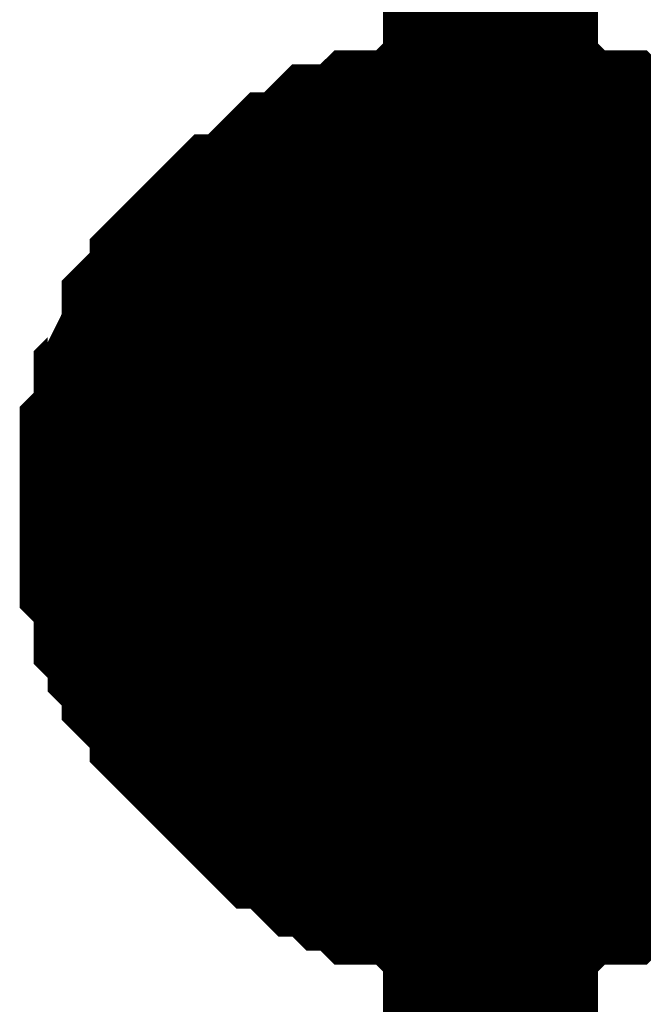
# Model space of a CAD drawing. Header units: inches. Extents: x 0 to 292, y 0 to 193.
# Tile 6 of 112: x 39.012 to 39.882, y 99.843 to 101.215. Entities that reach past the tile are written whole.
import ezdxf

# ---------------------------------------------------------------- set-up
doc = ezdxf.new("R2010")
doc.units = ezdxf.units.IN
doc.layers.add('Sheet', color=255, linetype='Continuous')

msp = doc.modelspace()

# ---------------------------------------------------------------- linework, layer by layer
at = {"layer": 'Sheet'}
for points in [[(39.6689, 100.5352, 0.2997, 0.2997, 0), (39.6689, 130.0447, 0.2997, 0.2997, 0)], [(39.1623, 100.5352, 0.2997, 0.2997, 0), (39.1623, 100.5547, 0.2997, 0.2997, 0), (39.1623, 100.5936, 0.2997, 0.2997, 0), (39.1623, 100.6131, 0.2997, 0.2997, 0), (39.1818, 100.6326, 0.2997, 0.2997, 0), (39.1818, 100.6716, 0.2997, 0.2997, 0), (39.1818, 100.6911, 0.2997, 0.2997, 0), (39.2013, 100.7106, 0.2997, 0.2997, 0), (39.2013, 100.7301, 0.2997, 0.2997, 0), (39.2207, 100.7691, 0.2997, 0.2997, 0), (39.2207, 100.7886, 0.2997, 0.2997, 0), (39.2402, 100.808, 0.2997, 0.2997, 0), (39.2597, 100.8275, 0.2997, 0.2997, 0), (39.2597, 100.847, 0.2997, 0.2997, 0), (39.2792, 100.8665, 0.2997, 0.2997, 0), (39.2987, 100.886, 0.2997, 0.2997, 0), (39.3182, 100.9055, 0.2997, 0.2997, 0), (39.3376, 100.9055, 0.2997, 0.2997, 0), (39.3571, 100.925, 0.2997, 0.2997, 0), (39.3766, 100.9445, 0.2997, 0.2997, 0), (39.3961, 100.964, 0.2997, 0.2997, 0), (39.4156, 100.964, 0.2997, 0.2997, 0), (39.4351, 100.9835, 0.2997, 0.2997, 0), (39.4545, 101.003, 0.2997, 0.2997, 0), (39.474, 101.003, 0.2997, 0.2997, 0), (39.4935, 101.003, 0.2997, 0.2997, 0), (39.513, 101.0224, 0.2997, 0.2997, 0), (39.552, 101.0224, 0.2997, 0.2997, 0), (39.5714, 101.0224, 0.2997, 0.2997, 0), (39.5909, 101.0419, 0.2997, 0.2997, 0), (39.6104, 101.0419, 0.2997, 0.2997, 0), (39.6494, 101.0419, 0.2997, 0.2997, 0), (39.6689, 101.0419, 0.2997, 0.2997, 0)], [(39.1623, 100.5352, 0.2997, 0.2997, 0), (39.1623, 100.5547, 0.2997, 0.2997, 0), (39.1623, 100.5936, 0.2997, 0.2997, 0), (39.1623, 100.6131, 0.2997, 0.2997, 0), (39.1818, 100.6326, 0.2997, 0.2997, 0), (39.1818, 100.6716, 0.2997, 0.2997, 0), (39.1818, 100.6911, 0.2997, 0.2997, 0), (39.2013, 100.7106, 0.2997, 0.2997, 0), (39.2013, 100.7301, 0.2997, 0.2997, 0), (39.2207, 100.7691, 0.2997, 0.2997, 0), (39.2207, 100.7886, 0.2997, 0.2997, 0), (39.2402, 100.808, 0.2997, 0.2997, 0), (39.2597, 100.8275, 0.2997, 0.2997, 0), (39.2597, 100.847, 0.2997, 0.2997, 0), (39.2792, 100.8665, 0.2997, 0.2997, 0), (39.2987, 100.886, 0.2997, 0.2997, 0), (39.3182, 100.9055, 0.2997, 0.2997, 0), (39.3376, 100.9055, 0.2997, 0.2997, 0), (39.3571, 100.925, 0.2997, 0.2997, 0), (39.3766, 100.9445, 0.2997, 0.2997, 0), (39.3961, 100.964, 0.2997, 0.2997, 0), (39.4156, 100.964, 0.2997, 0.2997, 0), (39.4351, 100.9835, 0.2997, 0.2997, 0), (39.4545, 101.003, 0.2997, 0.2997, 0), (39.474, 101.003, 0.2997, 0.2997, 0), (39.4935, 101.003, 0.2997, 0.2997, 0), (39.513, 101.0224, 0.2997, 0.2997, 0), (39.552, 101.0224, 0.2997, 0.2997, 0), (39.5714, 101.0224, 0.2997, 0.2997, 0), (39.5909, 101.0419, 0.2997, 0.2997, 0), (39.6104, 101.0419, 0.2997, 0.2997, 0), (39.6494, 101.0419, 0.2997, 0.2997, 0), (39.6689, 101.0419, 0.2997, 0.2997, 0)], [(39.1623, 100.5352, 0.2997, 0.2997, 0), (39.1623, 100.5547, 0.2997, 0.2997, 0), (39.1623, 100.5936, 0.2997, 0.2997, 0), (39.1623, 100.6131, 0.2997, 0.2997, 0), (39.1818, 100.6326, 0.2997, 0.2997, 0), (39.1818, 100.6716, 0.2997, 0.2997, 0), (39.1818, 100.6911, 0.2997, 0.2997, 0), (39.2013, 100.7106, 0.2997, 0.2997, 0), (39.2013, 100.7301, 0.2997, 0.2997, 0), (39.2207, 100.7691, 0.2997, 0.2997, 0), (39.2207, 100.7886, 0.2997, 0.2997, 0), (39.2402, 100.808, 0.2997, 0.2997, 0), (39.2597, 100.8275, 0.2997, 0.2997, 0), (39.2597, 100.847, 0.2997, 0.2997, 0), (39.2792, 100.8665, 0.2997, 0.2997, 0), (39.2987, 100.886, 0.2997, 0.2997, 0), (39.3182, 100.9055, 0.2997, 0.2997, 0), (39.3376, 100.9055, 0.2997, 0.2997, 0), (39.3571, 100.925, 0.2997, 0.2997, 0), (39.3766, 100.9445, 0.2997, 0.2997, 0), (39.3961, 100.964, 0.2997, 0.2997, 0), (39.4156, 100.964, 0.2997, 0.2997, 0), (39.4351, 100.9835, 0.2997, 0.2997, 0), (39.4545, 101.003, 0.2997, 0.2997, 0), (39.474, 101.003, 0.2997, 0.2997, 0), (39.4935, 101.003, 0.2997, 0.2997, 0), (39.513, 101.0224, 0.2997, 0.2997, 0), (39.552, 101.0224, 0.2997, 0.2997, 0), (39.5714, 101.0224, 0.2997, 0.2997, 0), (39.5909, 101.0419, 0.2997, 0.2997, 0), (39.6104, 101.0419, 0.2997, 0.2997, 0), (39.6494, 101.0419, 0.2997, 0.2997, 0), (39.6689, 101.0419, 0.2997, 0.2997, 0)], [(39.1623, 100.5352, 0.2997, 0.2997, 0), (39.1623, 100.5547, 0.2997, 0.2997, 0), (39.1623, 100.5936, 0.2997, 0.2997, 0), (39.1623, 100.6131, 0.2997, 0.2997, 0), (39.1818, 100.6326, 0.2997, 0.2997, 0), (39.1818, 100.6716, 0.2997, 0.2997, 0), (39.1818, 100.6911, 0.2997, 0.2997, 0), (39.2013, 100.7106, 0.2997, 0.2997, 0), (39.2013, 100.7301, 0.2997, 0.2997, 0), (39.2207, 100.7691, 0.2997, 0.2997, 0), (39.2207, 100.7886, 0.2997, 0.2997, 0), (39.2402, 100.808, 0.2997, 0.2997, 0), (39.2597, 100.8275, 0.2997, 0.2997, 0), (39.2597, 100.847, 0.2997, 0.2997, 0), (39.2792, 100.8665, 0.2997, 0.2997, 0), (39.2987, 100.886, 0.2997, 0.2997, 0), (39.3182, 100.9055, 0.2997, 0.2997, 0), (39.3376, 100.9055, 0.2997, 0.2997, 0), (39.3571, 100.925, 0.2997, 0.2997, 0), (39.3766, 100.9445, 0.2997, 0.2997, 0), (39.3961, 100.964, 0.2997, 0.2997, 0), (39.4156, 100.964, 0.2997, 0.2997, 0), (39.4351, 100.9835, 0.2997, 0.2997, 0), (39.4545, 101.003, 0.2997, 0.2997, 0), (39.474, 101.003, 0.2997, 0.2997, 0), (39.4935, 101.003, 0.2997, 0.2997, 0), (39.513, 101.0224, 0.2997, 0.2997, 0), (39.552, 101.0224, 0.2997, 0.2997, 0), (39.5714, 101.0224, 0.2997, 0.2997, 0), (39.5909, 101.0419, 0.2997, 0.2997, 0), (39.6104, 101.0419, 0.2997, 0.2997, 0), (39.6494, 101.0419, 0.2997, 0.2997, 0), (39.6689, 101.0419, 0.2997, 0.2997, 0)], [(39.6689, 101.0419, 0.2997, 0.2997, 0), (39.6689, 101.0419, 0.2997, 0.2997, 0)], [(39.6689, 101.0419, 0.2997, 0.2997, 0), (39.6883, 101.0419, 0.2997, 0.2997, 0), (39.7273, 101.0419, 0.2997, 0.2997, 0), (39.7468, 101.0419, 0.2997, 0.2997, 0), (39.7663, 101.0224, 0.2997, 0.2997, 0), (39.8052, 101.0224, 0.2997, 0.2997, 0), (39.8247, 101.0224, 0.2997, 0.2997, 0), (39.8442, 101.003, 0.2997, 0.2997, 0), (39.8637, 101.003, 0.2997, 0.2997, 0), (39.9027, 101.003, 0.2997, 0.2997, 0), (39.9222, 100.9835, 0.2997, 0.2997, 0), (39.9416, 100.964, 0.2997, 0.2997, 0), (39.9611, 100.964, 0.2997, 0.2997, 0), (39.9806, 100.9445, 0.2997, 0.2997, 0), (40.0001, 100.925, 0.2997, 0.2997, 0), (40.0196, 100.9055, 0.2997, 0.2997, 0), (40.0391, 100.9055, 0.2997, 0.2997, 0)], [(39.6689, 101.0419, 0.2997, 0.2997, 0), (39.6689, 101.0419, 0.2997, 0.2997, 0)], [(39.6689, 101.0419, 0.2997, 0.2997, 0), (39.6883, 101.0419, 0.2997, 0.2997, 0), (39.7273, 101.0419, 0.2997, 0.2997, 0), (39.7468, 101.0419, 0.2997, 0.2997, 0), (39.7663, 101.0224, 0.2997, 0.2997, 0), (39.8052, 101.0224, 0.2997, 0.2997, 0), (39.8247, 101.0224, 0.2997, 0.2997, 0), (39.8442, 101.003, 0.2997, 0.2997, 0), (39.8637, 101.003, 0.2997, 0.2997, 0), (39.9027, 101.003, 0.2997, 0.2997, 0), (39.9222, 100.9835, 0.2997, 0.2997, 0), (39.9416, 100.964, 0.2997, 0.2997, 0), (39.9611, 100.964, 0.2997, 0.2997, 0), (39.9806, 100.9445, 0.2997, 0.2997, 0), (40.0001, 100.925, 0.2997, 0.2997, 0), (40.0196, 100.9055, 0.2997, 0.2997, 0), (40.0391, 100.9055, 0.2997, 0.2997, 0)], [(39.6689, 101.0419, 0.2997, 0.2997, 0), (39.6689, 101.0419, 0.2997, 0.2997, 0)], [(39.6689, 101.0419, 0.2997, 0.2997, 0), (39.6883, 101.0419, 0.2997, 0.2997, 0), (39.7273, 101.0419, 0.2997, 0.2997, 0), (39.7468, 101.0419, 0.2997, 0.2997, 0), (39.7663, 101.0224, 0.2997, 0.2997, 0), (39.8052, 101.0224, 0.2997, 0.2997, 0), (39.8247, 101.0224, 0.2997, 0.2997, 0), (39.8442, 101.003, 0.2997, 0.2997, 0), (39.8637, 101.003, 0.2997, 0.2997, 0), (39.9027, 101.003, 0.2997, 0.2997, 0), (39.9222, 100.9835, 0.2997, 0.2997, 0), (39.9416, 100.964, 0.2997, 0.2997, 0), (39.9611, 100.964, 0.2997, 0.2997, 0), (39.9806, 100.9445, 0.2997, 0.2997, 0), (40.0001, 100.925, 0.2997, 0.2997, 0), (40.0196, 100.9055, 0.2997, 0.2997, 0), (40.0391, 100.9055, 0.2997, 0.2997, 0)], [(39.6689, 101.0419, 0.2997, 0.2997, 0), (39.6689, 101.0419, 0.2997, 0.2997, 0)], [(39.6689, 101.0419, 0.2997, 0.2997, 0), (39.6883, 101.0419, 0.2997, 0.2997, 0), (39.7273, 101.0419, 0.2997, 0.2997, 0), (39.7468, 101.0419, 0.2997, 0.2997, 0), (39.7663, 101.0224, 0.2997, 0.2997, 0), (39.8052, 101.0224, 0.2997, 0.2997, 0), (39.8247, 101.0224, 0.2997, 0.2997, 0), (39.8442, 101.003, 0.2997, 0.2997, 0), (39.8637, 101.003, 0.2997, 0.2997, 0), (39.9027, 101.003, 0.2997, 0.2997, 0), (39.9222, 100.9835, 0.2997, 0.2997, 0), (39.9416, 100.964, 0.2997, 0.2997, 0), (39.9611, 100.964, 0.2997, 0.2997, 0), (39.9806, 100.9445, 0.2997, 0.2997, 0), (40.0001, 100.925, 0.2997, 0.2997, 0), (40.0196, 100.9055, 0.2997, 0.2997, 0), (40.0391, 100.9055, 0.2997, 0.2997, 0)], [(39.1623, 100.5352, 0.0991, 0.0991, 0), (39.1623, 100.5547, 0.0991, 0.0991, 0), (39.1623, 100.5936, 0.0991, 0.0991, 0), (39.1623, 100.6131, 0.0991, 0.0991, 0), (39.1818, 100.6326, 0.0991, 0.0991, 0), (39.1818, 100.6716, 0.0991, 0.0991, 0), (39.1818, 100.6911, 0.0991, 0.0991, 0), (39.2013, 100.7106, 0.0991, 0.0991, 0), (39.2013, 100.7301, 0.0991, 0.0991, 0), (39.2207, 100.7691, 0.0991, 0.0991, 0), (39.2207, 100.7886, 0.0991, 0.0991, 0), (39.2402, 100.808, 0.0991, 0.0991, 0), (39.2597, 100.8275, 0.0991, 0.0991, 0), (39.2597, 100.847, 0.0991, 0.0991, 0), (39.2792, 100.8665, 0.0991, 0.0991, 0), (39.2987, 100.886, 0.0991, 0.0991, 0), (39.3182, 100.9055, 0.0991, 0.0991, 0), (39.3376, 100.9055, 0.0991, 0.0991, 0), (39.3571, 100.925, 0.0991, 0.0991, 0), (39.3766, 100.9445, 0.0991, 0.0991, 0), (39.3961, 100.964, 0.0991, 0.0991, 0), (39.4156, 100.964, 0.0991, 0.0991, 0), (39.4351, 100.9835, 0.0991, 0.0991, 0), (39.4545, 101.003, 0.0991, 0.0991, 0), (39.474, 101.003, 0.0991, 0.0991, 0), (39.4935, 101.003, 0.0991, 0.0991, 0), (39.513, 101.0224, 0.0991, 0.0991, 0), (39.552, 101.0224, 0.0991, 0.0991, 0), (39.5714, 101.0224, 0.0991, 0.0991, 0), (39.5909, 101.0419, 0.0991, 0.0991, 0), (39.6104, 101.0419, 0.0991, 0.0991, 0), (39.6494, 101.0419, 0.0991, 0.0991, 0), (39.6689, 101.0419, 0.0991, 0.0991, 0)], [(39.1623, 100.5352, 0.0991, 0.0991, 0), (39.1623, 100.5547, 0.0991, 0.0991, 0), (39.1623, 100.5936, 0.0991, 0.0991, 0), (39.1623, 100.6131, 0.0991, 0.0991, 0), (39.1818, 100.6326, 0.0991, 0.0991, 0), (39.1818, 100.6716, 0.0991, 0.0991, 0), (39.1818, 100.6911, 0.0991, 0.0991, 0), (39.2013, 100.7106, 0.0991, 0.0991, 0), (39.2013, 100.7301, 0.0991, 0.0991, 0), (39.2207, 100.7691, 0.0991, 0.0991, 0), (39.2207, 100.7886, 0.0991, 0.0991, 0), (39.2402, 100.808, 0.0991, 0.0991, 0), (39.2597, 100.8275, 0.0991, 0.0991, 0), (39.2597, 100.847, 0.0991, 0.0991, 0), (39.2792, 100.8665, 0.0991, 0.0991, 0), (39.2987, 100.886, 0.0991, 0.0991, 0), (39.3182, 100.9055, 0.0991, 0.0991, 0), (39.3376, 100.9055, 0.0991, 0.0991, 0), (39.3571, 100.925, 0.0991, 0.0991, 0), (39.3766, 100.9445, 0.0991, 0.0991, 0), (39.3961, 100.964, 0.0991, 0.0991, 0), (39.4156, 100.964, 0.0991, 0.0991, 0), (39.4351, 100.9835, 0.0991, 0.0991, 0), (39.4545, 101.003, 0.0991, 0.0991, 0), (39.474, 101.003, 0.0991, 0.0991, 0), (39.4935, 101.003, 0.0991, 0.0991, 0), (39.513, 101.0224, 0.0991, 0.0991, 0), (39.552, 101.0224, 0.0991, 0.0991, 0), (39.5714, 101.0224, 0.0991, 0.0991, 0), (39.5909, 101.0419, 0.0991, 0.0991, 0), (39.6104, 101.0419, 0.0991, 0.0991, 0), (39.6494, 101.0419, 0.0991, 0.0991, 0), (39.6689, 101.0419, 0.0991, 0.0991, 0)], [(39.1623, 100.5352, 0.0991, 0.0991, 0), (39.1623, 100.5547, 0.0991, 0.0991, 0), (39.1623, 100.5936, 0.0991, 0.0991, 0), (39.1623, 100.6131, 0.0991, 0.0991, 0), (39.1818, 100.6326, 0.0991, 0.0991, 0), (39.1818, 100.6716, 0.0991, 0.0991, 0), (39.1818, 100.6911, 0.0991, 0.0991, 0), (39.2013, 100.7106, 0.0991, 0.0991, 0), (39.2013, 100.7301, 0.0991, 0.0991, 0), (39.2207, 100.7691, 0.0991, 0.0991, 0), (39.2207, 100.7886, 0.0991, 0.0991, 0), (39.2402, 100.808, 0.0991, 0.0991, 0), (39.2597, 100.8275, 0.0991, 0.0991, 0), (39.2597, 100.847, 0.0991, 0.0991, 0), (39.2792, 100.8665, 0.0991, 0.0991, 0), (39.2987, 100.886, 0.0991, 0.0991, 0), (39.3182, 100.9055, 0.0991, 0.0991, 0), (39.3376, 100.9055, 0.0991, 0.0991, 0), (39.3571, 100.925, 0.0991, 0.0991, 0), (39.3766, 100.9445, 0.0991, 0.0991, 0), (39.3961, 100.964, 0.0991, 0.0991, 0), (39.4156, 100.964, 0.0991, 0.0991, 0), (39.4351, 100.9835, 0.0991, 0.0991, 0), (39.4545, 101.003, 0.0991, 0.0991, 0), (39.474, 101.003, 0.0991, 0.0991, 0), (39.4935, 101.003, 0.0991, 0.0991, 0), (39.513, 101.0224, 0.0991, 0.0991, 0), (39.552, 101.0224, 0.0991, 0.0991, 0), (39.5714, 101.0224, 0.0991, 0.0991, 0), (39.5909, 101.0419, 0.0991, 0.0991, 0), (39.6104, 101.0419, 0.0991, 0.0991, 0), (39.6494, 101.0419, 0.0991, 0.0991, 0), (39.6689, 101.0419, 0.0991, 0.0991, 0)], [(39.1623, 100.5352, 0.0991, 0.0991, 0), (39.1623, 100.5547, 0.0991, 0.0991, 0), (39.1623, 100.5936, 0.0991, 0.0991, 0), (39.1623, 100.6131, 0.0991, 0.0991, 0), (39.1818, 100.6326, 0.0991, 0.0991, 0), (39.1818, 100.6716, 0.0991, 0.0991, 0), (39.1818, 100.6911, 0.0991, 0.0991, 0), (39.2013, 100.7106, 0.0991, 0.0991, 0), (39.2013, 100.7301, 0.0991, 0.0991, 0), (39.2207, 100.7691, 0.0991, 0.0991, 0), (39.2207, 100.7886, 0.0991, 0.0991, 0), (39.2402, 100.808, 0.0991, 0.0991, 0), (39.2597, 100.8275, 0.0991, 0.0991, 0), (39.2597, 100.847, 0.0991, 0.0991, 0), (39.2792, 100.8665, 0.0991, 0.0991, 0), (39.2987, 100.886, 0.0991, 0.0991, 0), (39.3182, 100.9055, 0.0991, 0.0991, 0), (39.3376, 100.9055, 0.0991, 0.0991, 0), (39.3571, 100.925, 0.0991, 0.0991, 0), (39.3766, 100.9445, 0.0991, 0.0991, 0), (39.3961, 100.964, 0.0991, 0.0991, 0), (39.4156, 100.964, 0.0991, 0.0991, 0), (39.4351, 100.9835, 0.0991, 0.0991, 0), (39.4545, 101.003, 0.0991, 0.0991, 0), (39.474, 101.003, 0.0991, 0.0991, 0), (39.4935, 101.003, 0.0991, 0.0991, 0), (39.513, 101.0224, 0.0991, 0.0991, 0), (39.552, 101.0224, 0.0991, 0.0991, 0), (39.5714, 101.0224, 0.0991, 0.0991, 0), (39.5909, 101.0419, 0.0991, 0.0991, 0), (39.6104, 101.0419, 0.0991, 0.0991, 0), (39.6494, 101.0419, 0.0991, 0.0991, 0), (39.6689, 101.0419, 0.0991, 0.0991, 0)], [(39.6689, 101.0419, 0.0991, 0.0991, 0), (39.6689, 101.0419, 0.0991, 0.0991, 0)], [(39.6689, 101.0419, 0.0991, 0.0991, 0), (39.6883, 101.0419, 0.0991, 0.0991, 0), (39.7273, 101.0419, 0.0991, 0.0991, 0), (39.7468, 101.0419, 0.0991, 0.0991, 0), (39.7663, 101.0224, 0.0991, 0.0991, 0), (39.8052, 101.0224, 0.0991, 0.0991, 0), (39.8247, 101.0224, 0.0991, 0.0991, 0), (39.8442, 101.003, 0.0991, 0.0991, 0), (39.8637, 101.003, 0.0991, 0.0991, 0), (39.9027, 101.003, 0.0991, 0.0991, 0), (39.9222, 100.9835, 0.0991, 0.0991, 0), (39.9416, 100.964, 0.0991, 0.0991, 0)], [(39.6689, 101.0419, 0.0991, 0.0991, 0), (39.6689, 101.0419, 0.0991, 0.0991, 0)], [(39.6689, 101.0419, 0.0991, 0.0991, 0), (39.6883, 101.0419, 0.0991, 0.0991, 0), (39.7273, 101.0419, 0.0991, 0.0991, 0), (39.7468, 101.0419, 0.0991, 0.0991, 0), (39.7663, 101.0224, 0.0991, 0.0991, 0), (39.8052, 101.0224, 0.0991, 0.0991, 0), (39.8247, 101.0224, 0.0991, 0.0991, 0), (39.8442, 101.003, 0.0991, 0.0991, 0), (39.8637, 101.003, 0.0991, 0.0991, 0), (39.9027, 101.003, 0.0991, 0.0991, 0), (39.9222, 100.9835, 0.0991, 0.0991, 0), (39.9416, 100.964, 0.0991, 0.0991, 0)], [(39.6689, 101.0419, 0.0991, 0.0991, 0), (39.6689, 101.0419, 0.0991, 0.0991, 0)], [(39.6689, 101.0419, 0.0991, 0.0991, 0), (39.6883, 101.0419, 0.0991, 0.0991, 0), (39.7273, 101.0419, 0.0991, 0.0991, 0), (39.7468, 101.0419, 0.0991, 0.0991, 0), (39.7663, 101.0224, 0.0991, 0.0991, 0), (39.8052, 101.0224, 0.0991, 0.0991, 0), (39.8247, 101.0224, 0.0991, 0.0991, 0), (39.8442, 101.003, 0.0991, 0.0991, 0), (39.8637, 101.003, 0.0991, 0.0991, 0), (39.9027, 101.003, 0.0991, 0.0991, 0), (39.9222, 100.9835, 0.0991, 0.0991, 0), (39.9416, 100.964, 0.0991, 0.0991, 0)], [(39.6689, 101.0419, 0.0991, 0.0991, 0), (39.6689, 101.0419, 0.0991, 0.0991, 0)], [(39.6689, 101.0419, 0.0991, 0.0991, 0), (39.6883, 101.0419, 0.0991, 0.0991, 0), (39.7273, 101.0419, 0.0991, 0.0991, 0), (39.7468, 101.0419, 0.0991, 0.0991, 0), (39.7663, 101.0224, 0.0991, 0.0991, 0), (39.8052, 101.0224, 0.0991, 0.0991, 0), (39.8247, 101.0224, 0.0991, 0.0991, 0), (39.8442, 101.003, 0.0991, 0.0991, 0), (39.8637, 101.003, 0.0991, 0.0991, 0), (39.9027, 101.003, 0.0991, 0.0991, 0), (39.9222, 100.9835, 0.0991, 0.0991, 0), (39.9416, 100.964, 0.0991, 0.0991, 0)], [(39.6689, 99.5606, 0.2997, 0.2997, 0), (39.6689, 100.5352, 0.2997, 0.2997, 0), (42.4745, 100.5352, 0.2997, 0.2997, 0), (42.4745, 100.5742, 0.2997, 0.2997, 0), (54.6518, 100.5742, 0.2997, 0.2997, 0), (56.6782, 100.5742, 0.2997, 0.2997, 0)], [(39.6689, 100.0284, 0.2997, 0.2997, 0), (39.6494, 100.0284, 0.2997, 0.2997, 0), (39.6104, 100.0284, 0.2997, 0.2997, 0), (39.5909, 100.0284, 0.2997, 0.2997, 0), (39.5714, 100.0479, 0.2997, 0.2997, 0), (39.552, 100.0479, 0.2997, 0.2997, 0), (39.513, 100.0479, 0.2997, 0.2997, 0), (39.4935, 100.0674, 0.2997, 0.2997, 0), (39.474, 100.0674, 0.2997, 0.2997, 0), (39.4545, 100.0869, 0.2997, 0.2997, 0), (39.4351, 100.0869, 0.2997, 0.2997, 0), (39.4156, 100.1064, 0.2997, 0.2997, 0), (39.3961, 100.1259, 0.2997, 0.2997, 0), (39.3766, 100.1259, 0.2997, 0.2997, 0), (39.3571, 100.1453, 0.2997, 0.2997, 0), (39.3376, 100.1648, 0.2997, 0.2997, 0), (39.3182, 100.1843, 0.2997, 0.2997, 0), (39.2987, 100.2038, 0.2997, 0.2997, 0), (39.2792, 100.2233, 0.2997, 0.2997, 0), (39.2597, 100.2428, 0.2997, 0.2997, 0), (39.2597, 100.2623, 0.2997, 0.2997, 0), (39.2402, 100.2818, 0.2997, 0.2997, 0), (39.2207, 100.3013, 0.2997, 0.2997, 0), (39.2207, 100.3208, 0.2997, 0.2997, 0), (39.2013, 100.3403, 0.2997, 0.2997, 0), (39.2013, 100.3597, 0.2997, 0.2997, 0), (39.1818, 100.3792, 0.2997, 0.2997, 0), (39.1818, 100.4182, 0.2997, 0.2997, 0), (39.1818, 100.4377, 0.2997, 0.2997, 0), (39.1623, 100.4572, 0.2997, 0.2997, 0), (39.1623, 100.4767, 0.2997, 0.2997, 0), (39.1623, 100.5157, 0.2997, 0.2997, 0), (39.1623, 100.5352, 0.2997, 0.2997, 0)], [(39.1623, 100.5352, 0.2997, 0.2997, 0), (39.1623, 100.5352, 0.2997, 0.2997, 0)], [(39.6689, 100.0284, 0.2997, 0.2997, 0), (39.6494, 100.0284, 0.2997, 0.2997, 0), (39.6104, 100.0284, 0.2997, 0.2997, 0), (39.5909, 100.0284, 0.2997, 0.2997, 0), (39.5714, 100.0479, 0.2997, 0.2997, 0), (39.552, 100.0479, 0.2997, 0.2997, 0), (39.513, 100.0479, 0.2997, 0.2997, 0), (39.4935, 100.0674, 0.2997, 0.2997, 0), (39.474, 100.0674, 0.2997, 0.2997, 0), (39.4545, 100.0869, 0.2997, 0.2997, 0), (39.4351, 100.0869, 0.2997, 0.2997, 0), (39.4156, 100.1064, 0.2997, 0.2997, 0), (39.3961, 100.1259, 0.2997, 0.2997, 0), (39.3766, 100.1259, 0.2997, 0.2997, 0), (39.3571, 100.1453, 0.2997, 0.2997, 0), (39.3376, 100.1648, 0.2997, 0.2997, 0), (39.3182, 100.1843, 0.2997, 0.2997, 0), (39.2987, 100.2038, 0.2997, 0.2997, 0), (39.2792, 100.2233, 0.2997, 0.2997, 0), (39.2597, 100.2428, 0.2997, 0.2997, 0), (39.2597, 100.2623, 0.2997, 0.2997, 0), (39.2402, 100.2818, 0.2997, 0.2997, 0), (39.2207, 100.3013, 0.2997, 0.2997, 0), (39.2207, 100.3208, 0.2997, 0.2997, 0), (39.2013, 100.3403, 0.2997, 0.2997, 0), (39.2013, 100.3597, 0.2997, 0.2997, 0), (39.1818, 100.3792, 0.2997, 0.2997, 0), (39.1818, 100.4182, 0.2997, 0.2997, 0), (39.1818, 100.4377, 0.2997, 0.2997, 0), (39.1623, 100.4572, 0.2997, 0.2997, 0), (39.1623, 100.4767, 0.2997, 0.2997, 0), (39.1623, 100.5157, 0.2997, 0.2997, 0), (39.1623, 100.5352, 0.2997, 0.2997, 0)], [(39.1623, 100.5352, 0.2997, 0.2997, 0), (39.1623, 100.5352, 0.2997, 0.2997, 0)], [(39.6689, 100.0284, 0.2997, 0.2997, 0), (39.6494, 100.0284, 0.2997, 0.2997, 0), (39.6104, 100.0284, 0.2997, 0.2997, 0), (39.5909, 100.0284, 0.2997, 0.2997, 0), (39.5714, 100.0479, 0.2997, 0.2997, 0), (39.552, 100.0479, 0.2997, 0.2997, 0), (39.513, 100.0479, 0.2997, 0.2997, 0), (39.4935, 100.0674, 0.2997, 0.2997, 0), (39.474, 100.0674, 0.2997, 0.2997, 0), (39.4545, 100.0869, 0.2997, 0.2997, 0), (39.4351, 100.0869, 0.2997, 0.2997, 0), (39.4156, 100.1064, 0.2997, 0.2997, 0), (39.3961, 100.1259, 0.2997, 0.2997, 0), (39.3766, 100.1259, 0.2997, 0.2997, 0), (39.3571, 100.1453, 0.2997, 0.2997, 0), (39.3376, 100.1648, 0.2997, 0.2997, 0), (39.3182, 100.1843, 0.2997, 0.2997, 0), (39.2987, 100.2038, 0.2997, 0.2997, 0), (39.2792, 100.2233, 0.2997, 0.2997, 0), (39.2597, 100.2428, 0.2997, 0.2997, 0), (39.2597, 100.2623, 0.2997, 0.2997, 0), (39.2402, 100.2818, 0.2997, 0.2997, 0), (39.2207, 100.3013, 0.2997, 0.2997, 0), (39.2207, 100.3208, 0.2997, 0.2997, 0), (39.2013, 100.3403, 0.2997, 0.2997, 0), (39.2013, 100.3597, 0.2997, 0.2997, 0), (39.1818, 100.3792, 0.2997, 0.2997, 0), (39.1818, 100.4182, 0.2997, 0.2997, 0), (39.1818, 100.4377, 0.2997, 0.2997, 0), (39.1623, 100.4572, 0.2997, 0.2997, 0), (39.1623, 100.4767, 0.2997, 0.2997, 0), (39.1623, 100.5157, 0.2997, 0.2997, 0), (39.1623, 100.5352, 0.2997, 0.2997, 0)], [(39.1623, 100.5352, 0.2997, 0.2997, 0), (39.1623, 100.5352, 0.2997, 0.2997, 0)], [(39.6689, 100.0284, 0.2997, 0.2997, 0), (39.6494, 100.0284, 0.2997, 0.2997, 0), (39.6104, 100.0284, 0.2997, 0.2997, 0), (39.5909, 100.0284, 0.2997, 0.2997, 0), (39.5714, 100.0479, 0.2997, 0.2997, 0), (39.552, 100.0479, 0.2997, 0.2997, 0), (39.513, 100.0479, 0.2997, 0.2997, 0), (39.4935, 100.0674, 0.2997, 0.2997, 0), (39.474, 100.0674, 0.2997, 0.2997, 0), (39.4545, 100.0869, 0.2997, 0.2997, 0), (39.4351, 100.0869, 0.2997, 0.2997, 0), (39.4156, 100.1064, 0.2997, 0.2997, 0), (39.3961, 100.1259, 0.2997, 0.2997, 0), (39.3766, 100.1259, 0.2997, 0.2997, 0), (39.3571, 100.1453, 0.2997, 0.2997, 0), (39.3376, 100.1648, 0.2997, 0.2997, 0), (39.3182, 100.1843, 0.2997, 0.2997, 0), (39.2987, 100.2038, 0.2997, 0.2997, 0), (39.2792, 100.2233, 0.2997, 0.2997, 0), (39.2597, 100.2428, 0.2997, 0.2997, 0), (39.2597, 100.2623, 0.2997, 0.2997, 0), (39.2402, 100.2818, 0.2997, 0.2997, 0), (39.2207, 100.3013, 0.2997, 0.2997, 0), (39.2207, 100.3208, 0.2997, 0.2997, 0), (39.2013, 100.3403, 0.2997, 0.2997, 0), (39.2013, 100.3597, 0.2997, 0.2997, 0), (39.1818, 100.3792, 0.2997, 0.2997, 0), (39.1818, 100.4182, 0.2997, 0.2997, 0), (39.1818, 100.4377, 0.2997, 0.2997, 0), (39.1623, 100.4572, 0.2997, 0.2997, 0), (39.1623, 100.4767, 0.2997, 0.2997, 0), (39.1623, 100.5157, 0.2997, 0.2997, 0), (39.1623, 100.5352, 0.2997, 0.2997, 0)], [(39.1623, 100.5352, 0.2997, 0.2997, 0), (39.1623, 100.5352, 0.2997, 0.2997, 0)], [(39.6689, 100.0284, 0.0991, 0.0991, 0), (39.6494, 100.0284, 0.0991, 0.0991, 0), (39.6104, 100.0284, 0.0991, 0.0991, 0), (39.5909, 100.0284, 0.0991, 0.0991, 0), (39.5714, 100.0479, 0.0991, 0.0991, 0), (39.552, 100.0479, 0.0991, 0.0991, 0), (39.513, 100.0479, 0.0991, 0.0991, 0), (39.4935, 100.0674, 0.0991, 0.0991, 0), (39.474, 100.0674, 0.0991, 0.0991, 0), (39.4545, 100.0869, 0.0991, 0.0991, 0), (39.4351, 100.0869, 0.0991, 0.0991, 0), (39.4156, 100.1064, 0.0991, 0.0991, 0), (39.3961, 100.1259, 0.0991, 0.0991, 0), (39.3766, 100.1259, 0.0991, 0.0991, 0), (39.3571, 100.1453, 0.0991, 0.0991, 0), (39.3376, 100.1648, 0.0991, 0.0991, 0), (39.3182, 100.1843, 0.0991, 0.0991, 0), (39.2987, 100.2038, 0.0991, 0.0991, 0), (39.2792, 100.2233, 0.0991, 0.0991, 0), (39.2597, 100.2428, 0.0991, 0.0991, 0), (39.2597, 100.2623, 0.0991, 0.0991, 0), (39.2402, 100.2818, 0.0991, 0.0991, 0), (39.2207, 100.3013, 0.0991, 0.0991, 0), (39.2207, 100.3208, 0.0991, 0.0991, 0), (39.2013, 100.3403, 0.0991, 0.0991, 0), (39.2013, 100.3597, 0.0991, 0.0991, 0), (39.1818, 100.3792, 0.0991, 0.0991, 0), (39.1818, 100.4182, 0.0991, 0.0991, 0), (39.1818, 100.4377, 0.0991, 0.0991, 0), (39.1623, 100.4572, 0.0991, 0.0991, 0), (39.1623, 100.4767, 0.0991, 0.0991, 0), (39.1623, 100.5157, 0.0991, 0.0991, 0), (39.1623, 100.5352, 0.0991, 0.0991, 0)], [(39.1623, 100.5352, 0.0991, 0.0991, 0), (39.1623, 100.5352, 0.0991, 0.0991, 0)], [(39.6689, 100.0284, 0.0991, 0.0991, 0), (39.6494, 100.0284, 0.0991, 0.0991, 0), (39.6104, 100.0284, 0.0991, 0.0991, 0), (39.5909, 100.0284, 0.0991, 0.0991, 0), (39.5714, 100.0479, 0.0991, 0.0991, 0), (39.552, 100.0479, 0.0991, 0.0991, 0), (39.513, 100.0479, 0.0991, 0.0991, 0), (39.4935, 100.0674, 0.0991, 0.0991, 0), (39.474, 100.0674, 0.0991, 0.0991, 0), (39.4545, 100.0869, 0.0991, 0.0991, 0), (39.4351, 100.0869, 0.0991, 0.0991, 0), (39.4156, 100.1064, 0.0991, 0.0991, 0), (39.3961, 100.1259, 0.0991, 0.0991, 0), (39.3766, 100.1259, 0.0991, 0.0991, 0), (39.3571, 100.1453, 0.0991, 0.0991, 0), (39.3376, 100.1648, 0.0991, 0.0991, 0), (39.3182, 100.1843, 0.0991, 0.0991, 0), (39.2987, 100.2038, 0.0991, 0.0991, 0), (39.2792, 100.2233, 0.0991, 0.0991, 0), (39.2597, 100.2428, 0.0991, 0.0991, 0), (39.2597, 100.2623, 0.0991, 0.0991, 0), (39.2402, 100.2818, 0.0991, 0.0991, 0), (39.2207, 100.3013, 0.0991, 0.0991, 0), (39.2207, 100.3208, 0.0991, 0.0991, 0), (39.2013, 100.3403, 0.0991, 0.0991, 0), (39.2013, 100.3597, 0.0991, 0.0991, 0), (39.1818, 100.3792, 0.0991, 0.0991, 0), (39.1818, 100.4182, 0.0991, 0.0991, 0), (39.1818, 100.4377, 0.0991, 0.0991, 0), (39.1623, 100.4572, 0.0991, 0.0991, 0), (39.1623, 100.4767, 0.0991, 0.0991, 0), (39.1623, 100.5157, 0.0991, 0.0991, 0), (39.1623, 100.5352, 0.0991, 0.0991, 0)], [(39.1623, 100.5352, 0.0991, 0.0991, 0), (39.1623, 100.5352, 0.0991, 0.0991, 0)], [(39.6689, 100.0284, 0.0991, 0.0991, 0), (39.6494, 100.0284, 0.0991, 0.0991, 0), (39.6104, 100.0284, 0.0991, 0.0991, 0), (39.5909, 100.0284, 0.0991, 0.0991, 0), (39.5714, 100.0479, 0.0991, 0.0991, 0), (39.552, 100.0479, 0.0991, 0.0991, 0), (39.513, 100.0479, 0.0991, 0.0991, 0), (39.4935, 100.0674, 0.0991, 0.0991, 0), (39.474, 100.0674, 0.0991, 0.0991, 0), (39.4545, 100.0869, 0.0991, 0.0991, 0), (39.4351, 100.0869, 0.0991, 0.0991, 0), (39.4156, 100.1064, 0.0991, 0.0991, 0), (39.3961, 100.1259, 0.0991, 0.0991, 0), (39.3766, 100.1259, 0.0991, 0.0991, 0), (39.3571, 100.1453, 0.0991, 0.0991, 0), (39.3376, 100.1648, 0.0991, 0.0991, 0), (39.3182, 100.1843, 0.0991, 0.0991, 0), (39.2987, 100.2038, 0.0991, 0.0991, 0), (39.2792, 100.2233, 0.0991, 0.0991, 0), (39.2597, 100.2428, 0.0991, 0.0991, 0), (39.2597, 100.2623, 0.0991, 0.0991, 0), (39.2402, 100.2818, 0.0991, 0.0991, 0), (39.2207, 100.3013, 0.0991, 0.0991, 0), (39.2207, 100.3208, 0.0991, 0.0991, 0), (39.2013, 100.3403, 0.0991, 0.0991, 0), (39.2013, 100.3597, 0.0991, 0.0991, 0), (39.1818, 100.3792, 0.0991, 0.0991, 0), (39.1818, 100.4182, 0.0991, 0.0991, 0), (39.1818, 100.4377, 0.0991, 0.0991, 0), (39.1623, 100.4572, 0.0991, 0.0991, 0), (39.1623, 100.4767, 0.0991, 0.0991, 0), (39.1623, 100.5157, 0.0991, 0.0991, 0), (39.1623, 100.5352, 0.0991, 0.0991, 0)], [(39.1623, 100.5352, 0.0991, 0.0991, 0), (39.1623, 100.5352, 0.0991, 0.0991, 0)], [(39.6689, 100.0284, 0.0991, 0.0991, 0), (39.6494, 100.0284, 0.0991, 0.0991, 0), (39.6104, 100.0284, 0.0991, 0.0991, 0), (39.5909, 100.0284, 0.0991, 0.0991, 0), (39.5714, 100.0479, 0.0991, 0.0991, 0), (39.552, 100.0479, 0.0991, 0.0991, 0), (39.513, 100.0479, 0.0991, 0.0991, 0), (39.4935, 100.0674, 0.0991, 0.0991, 0), (39.474, 100.0674, 0.0991, 0.0991, 0), (39.4545, 100.0869, 0.0991, 0.0991, 0), (39.4351, 100.0869, 0.0991, 0.0991, 0), (39.4156, 100.1064, 0.0991, 0.0991, 0), (39.3961, 100.1259, 0.0991, 0.0991, 0), (39.3766, 100.1259, 0.0991, 0.0991, 0), (39.3571, 100.1453, 0.0991, 0.0991, 0), (39.3376, 100.1648, 0.0991, 0.0991, 0), (39.3182, 100.1843, 0.0991, 0.0991, 0), (39.2987, 100.2038, 0.0991, 0.0991, 0), (39.2792, 100.2233, 0.0991, 0.0991, 0), (39.2597, 100.2428, 0.0991, 0.0991, 0), (39.2597, 100.2623, 0.0991, 0.0991, 0), (39.2402, 100.2818, 0.0991, 0.0991, 0), (39.2207, 100.3013, 0.0991, 0.0991, 0), (39.2207, 100.3208, 0.0991, 0.0991, 0), (39.2013, 100.3403, 0.0991, 0.0991, 0), (39.2013, 100.3597, 0.0991, 0.0991, 0), (39.1818, 100.3792, 0.0991, 0.0991, 0), (39.1818, 100.4182, 0.0991, 0.0991, 0), (39.1818, 100.4377, 0.0991, 0.0991, 0), (39.1623, 100.4572, 0.0991, 0.0991, 0), (39.1623, 100.4767, 0.0991, 0.0991, 0), (39.1623, 100.5157, 0.0991, 0.0991, 0), (39.1623, 100.5352, 0.0991, 0.0991, 0)], [(39.1623, 100.5352, 0.0991, 0.0991, 0), (39.1623, 100.5352, 0.0991, 0.0991, 0)], [(40.0391, 100.1843, 0.2997, 0.2997, 0), (40.0196, 100.1648, 0.2997, 0.2997, 0), (40.0001, 100.1453, 0.2997, 0.2997, 0), (39.9806, 100.1259, 0.2997, 0.2997, 0), (39.9611, 100.1259, 0.2997, 0.2997, 0), (39.9416, 100.1064, 0.2997, 0.2997, 0), (39.9222, 100.0869, 0.2997, 0.2997, 0), (39.9027, 100.0869, 0.2997, 0.2997, 0), (39.8637, 100.0674, 0.2997, 0.2997, 0), (39.8442, 100.0674, 0.2997, 0.2997, 0), (39.8247, 100.0479, 0.2997, 0.2997, 0), (39.8052, 100.0479, 0.2997, 0.2997, 0), (39.7663, 100.0479, 0.2997, 0.2997, 0), (39.7468, 100.0284, 0.2997, 0.2997, 0), (39.7273, 100.0284, 0.2997, 0.2997, 0), (39.6883, 100.0284, 0.2997, 0.2997, 0), (39.6689, 100.0284, 0.2997, 0.2997, 0)], [(40.0391, 100.1843, 0.2997, 0.2997, 0), (40.0196, 100.1648, 0.2997, 0.2997, 0), (40.0001, 100.1453, 0.2997, 0.2997, 0), (39.9806, 100.1259, 0.2997, 0.2997, 0), (39.9611, 100.1259, 0.2997, 0.2997, 0), (39.9416, 100.1064, 0.2997, 0.2997, 0), (39.9222, 100.0869, 0.2997, 0.2997, 0), (39.9027, 100.0869, 0.2997, 0.2997, 0), (39.8637, 100.0674, 0.2997, 0.2997, 0), (39.8442, 100.0674, 0.2997, 0.2997, 0), (39.8247, 100.0479, 0.2997, 0.2997, 0), (39.8052, 100.0479, 0.2997, 0.2997, 0), (39.7663, 100.0479, 0.2997, 0.2997, 0), (39.7468, 100.0284, 0.2997, 0.2997, 0), (39.7273, 100.0284, 0.2997, 0.2997, 0), (39.6883, 100.0284, 0.2997, 0.2997, 0), (39.6689, 100.0284, 0.2997, 0.2997, 0)], [(40.0391, 100.1843, 0.2997, 0.2997, 0), (40.0196, 100.1648, 0.2997, 0.2997, 0), (40.0001, 100.1453, 0.2997, 0.2997, 0), (39.9806, 100.1259, 0.2997, 0.2997, 0), (39.9611, 100.1259, 0.2997, 0.2997, 0), (39.9416, 100.1064, 0.2997, 0.2997, 0), (39.9222, 100.0869, 0.2997, 0.2997, 0), (39.9027, 100.0869, 0.2997, 0.2997, 0), (39.8637, 100.0674, 0.2997, 0.2997, 0), (39.8442, 100.0674, 0.2997, 0.2997, 0), (39.8247, 100.0479, 0.2997, 0.2997, 0), (39.8052, 100.0479, 0.2997, 0.2997, 0), (39.7663, 100.0479, 0.2997, 0.2997, 0), (39.7468, 100.0284, 0.2997, 0.2997, 0), (39.7273, 100.0284, 0.2997, 0.2997, 0), (39.6883, 100.0284, 0.2997, 0.2997, 0), (39.6689, 100.0284, 0.2997, 0.2997, 0)], [(40.0391, 100.1843, 0.2997, 0.2997, 0), (40.0196, 100.1648, 0.2997, 0.2997, 0), (40.0001, 100.1453, 0.2997, 0.2997, 0), (39.9806, 100.1259, 0.2997, 0.2997, 0), (39.9611, 100.1259, 0.2997, 0.2997, 0), (39.9416, 100.1064, 0.2997, 0.2997, 0), (39.9222, 100.0869, 0.2997, 0.2997, 0), (39.9027, 100.0869, 0.2997, 0.2997, 0), (39.8637, 100.0674, 0.2997, 0.2997, 0), (39.8442, 100.0674, 0.2997, 0.2997, 0), (39.8247, 100.0479, 0.2997, 0.2997, 0), (39.8052, 100.0479, 0.2997, 0.2997, 0), (39.7663, 100.0479, 0.2997, 0.2997, 0), (39.7468, 100.0284, 0.2997, 0.2997, 0), (39.7273, 100.0284, 0.2997, 0.2997, 0), (39.6883, 100.0284, 0.2997, 0.2997, 0), (39.6689, 100.0284, 0.2997, 0.2997, 0)], [(39.9416, 100.1064, 0.0991, 0.0991, 0), (39.9222, 100.0869, 0.0991, 0.0991, 0), (39.9027, 100.0869, 0.0991, 0.0991, 0), (39.8637, 100.0674, 0.0991, 0.0991, 0), (39.8442, 100.0674, 0.0991, 0.0991, 0), (39.8247, 100.0479, 0.0991, 0.0991, 0), (39.8052, 100.0479, 0.0991, 0.0991, 0), (39.7663, 100.0479, 0.0991, 0.0991, 0), (39.7468, 100.0284, 0.0991, 0.0991, 0), (39.7273, 100.0284, 0.0991, 0.0991, 0), (39.6883, 100.0284, 0.0991, 0.0991, 0), (39.6689, 100.0284, 0.0991, 0.0991, 0)], [(39.9416, 100.1064, 0.0991, 0.0991, 0), (39.9222, 100.0869, 0.0991, 0.0991, 0), (39.9027, 100.0869, 0.0991, 0.0991, 0), (39.8637, 100.0674, 0.0991, 0.0991, 0), (39.8442, 100.0674, 0.0991, 0.0991, 0), (39.8247, 100.0479, 0.0991, 0.0991, 0), (39.8052, 100.0479, 0.0991, 0.0991, 0), (39.7663, 100.0479, 0.0991, 0.0991, 0), (39.7468, 100.0284, 0.0991, 0.0991, 0), (39.7273, 100.0284, 0.0991, 0.0991, 0), (39.6883, 100.0284, 0.0991, 0.0991, 0), (39.6689, 100.0284, 0.0991, 0.0991, 0)], [(39.9416, 100.1064, 0.0991, 0.0991, 0), (39.9222, 100.0869, 0.0991, 0.0991, 0), (39.9027, 100.0869, 0.0991, 0.0991, 0), (39.8637, 100.0674, 0.0991, 0.0991, 0), (39.8442, 100.0674, 0.0991, 0.0991, 0), (39.8247, 100.0479, 0.0991, 0.0991, 0), (39.8052, 100.0479, 0.0991, 0.0991, 0), (39.7663, 100.0479, 0.0991, 0.0991, 0), (39.7468, 100.0284, 0.0991, 0.0991, 0), (39.7273, 100.0284, 0.0991, 0.0991, 0), (39.6883, 100.0284, 0.0991, 0.0991, 0), (39.6689, 100.0284, 0.0991, 0.0991, 0)], [(39.9416, 100.1064, 0.0991, 0.0991, 0), (39.9222, 100.0869, 0.0991, 0.0991, 0), (39.9027, 100.0869, 0.0991, 0.0991, 0), (39.8637, 100.0674, 0.0991, 0.0991, 0), (39.8442, 100.0674, 0.0991, 0.0991, 0), (39.8247, 100.0479, 0.0991, 0.0991, 0), (39.8052, 100.0479, 0.0991, 0.0991, 0), (39.7663, 100.0479, 0.0991, 0.0991, 0), (39.7468, 100.0284, 0.0991, 0.0991, 0), (39.7273, 100.0284, 0.0991, 0.0991, 0), (39.6883, 100.0284, 0.0991, 0.0991, 0), (39.6689, 100.0284, 0.0991, 0.0991, 0)]]:
    msp.add_lwpolyline(points, format="xyseb", dxfattribs=at)
msp.add_lwpolyline([(39.37, 100.5481, 0.508, 0.508, 1), (39.878, 100.5481, 0.508, 0.508, 1)], format="xyseb", close=True, dxfattribs=at)

doc.saveas('drawing.dxf')
